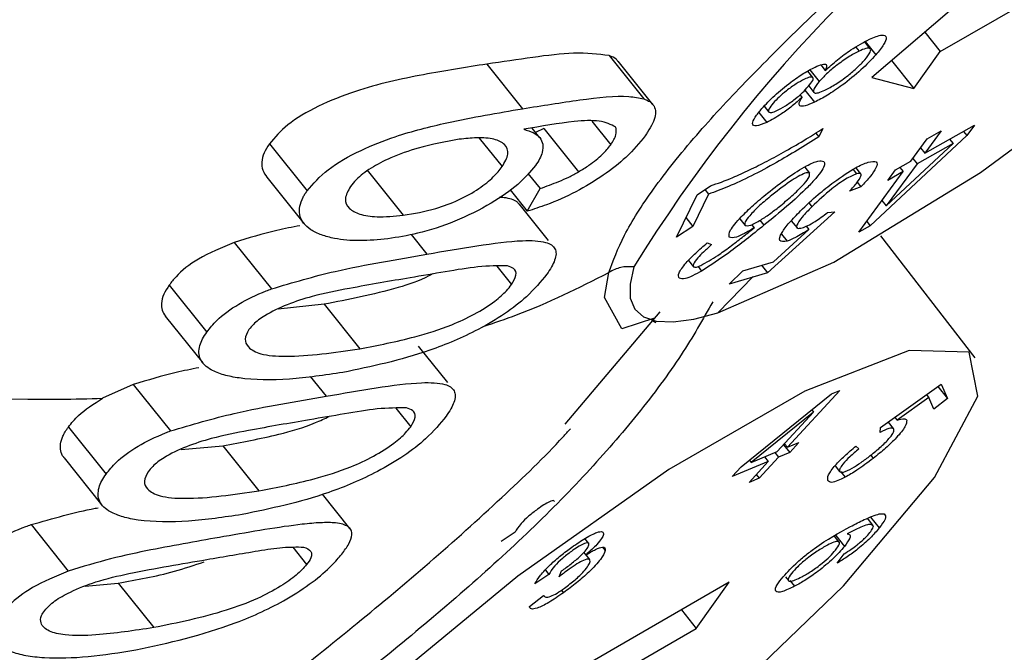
# Model space of a CAD drawing. Header units: millimetres. Extents: x 0 to 420, y 0 to 297.
# Tile 17 of 75: x 153.208 to 153.742, y 104.641 to 104.984. Entities that reach past the tile are written whole.
import ezdxf

# ---------------------------------------------------------------- set-up
doc = ezdxf.new("R2010")
doc.units = ezdxf.units.MM

msp = doc.modelspace()

# ---------------------------------------------------------------- linework, layer by layer
at = {"color": 7, "linetype": 'Continuous', "lineweight": 25}
for p, q in [((153.70701, 104.96718), (153.85904, 105.05494)), ((153.739, 105.01225), (153.66993, 104.95316)), ((153.6986, 104.97768), (153.70701, 104.96718)), ((153.66911, 104.96865), (153.66608, 104.97243)), ((153.6664, 104.97262), (153.67212, 104.96549)), ((153.66128, 104.96966), (153.66306, 104.96744)), ((153.6928, 104.94715), (153.70701, 104.96718)), ((153.46115, 104.96041), (153.48054, 104.9362)), ((153.52745, 104.96505), (153.54626, 104.94156)), ((153.55119, 104.9385), (153.53242, 104.96193)), ((153.68064, 104.96232), (153.6928, 104.94715)), ((153.63797, 104.95306), (153.63515, 104.95658)), ((153.63636, 104.95724), (153.64141, 104.95094)), ((153.64219, 104.95993), (153.64465, 104.95686)), ((153.66993, 104.95316), (153.6928, 104.94715)), ((153.63359, 104.94627), (153.63882, 104.93974)), ((153.63571, 104.94854), (153.63847, 104.94509)), ((153.63095, 104.94377), (153.63207, 104.94237)), ((153.6087, 104.93422), (153.61302, 104.92882)), ((153.61154, 104.93756), (153.61405, 104.93442)), ((153.51813, 104.92941), (153.52835, 104.91666)), ((153.4899, 104.92046), (153.48568, 104.92573)), ((153.49206, 104.92556), (153.48755, 104.92339)), ((153.49206, 104.92556), (153.51093, 104.902)), ((153.63953, 104.92303), (153.64121, 104.92093)), ((153.64339, 104.92544), (153.64121, 104.92093)), ((153.69871, 104.9121), (153.72564, 104.92732)), ((153.70761, 104.92426), (153.69871, 104.9121)), ((153.7, 104.91995), (153.70761, 104.92426)), ((153.71961, 104.92392), (153.72146, 104.92161)), ((153.72564, 104.92732), (153.72146, 104.92161)), ((153.45702, 104.92031), (153.46944, 104.90479)), ((153.72146, 104.92161), (153.66904, 104.8727)), ((153.67778, 104.88351), (153.71397, 104.91738)), ((153.6911, 104.90779), (153.7, 104.91995)), ((153.71397, 104.91738), (153.69453, 104.90639)), ((153.71213, 104.91968), (153.71397, 104.91738)), ((153.34327, 104.91718), (153.36368, 104.89169)), ((153.69638, 104.91501), (153.69871, 104.9121)), ((153.6827, 104.90305), (153.6911, 104.90779)), ((153.6922, 104.9093), (153.69453, 104.90639)), ((153.39617, 104.90295), (153.41583, 104.8784)), ((153.63356, 104.90459), (153.63616, 104.90133)), ((153.65976, 104.90331), (153.66168, 104.90091)), ((153.664, 104.90086), (153.66128, 104.90426)), ((153.66282, 104.86918), (153.68692, 104.90208)), ((153.69453, 104.90639), (153.67778, 104.88351)), ((153.67853, 104.89734), (153.6827, 104.90305)), ((153.68692, 104.90208), (153.67853, 104.89734)), ((153.68507, 104.90439), (153.68692, 104.90208)), ((153.34183, 104.89901), (153.36211, 104.87369)), ((153.48347, 104.90106), (153.48999, 104.89292)), ((153.66198, 104.89629), (153.664, 104.89377)), ((153.47378, 104.89226), (153.4831, 104.88061)), ((153.4831, 104.88061), (153.48999, 104.89292)), ((153.57513, 104.88957), (153.58237, 104.89436)), ((153.57937, 104.89238), (153.58137, 104.88987)), ((153.664, 104.89377), (153.65788, 104.8915)), ((153.564, 104.86647), (153.57513, 104.88957)), ((153.58137, 104.88987), (153.57295, 104.87238)), ((153.67545, 104.88642), (153.67778, 104.88351)), ((153.49462, 104.86471), (153.47873, 104.88455)), ((153.64981, 104.88035), (153.61343, 104.84712)), ((153.63587, 104.88503), (153.63743, 104.88308)), ((153.64591, 104.87987), (153.64981, 104.88035)), ((153.56914, 104.87714), (153.57295, 104.87238)), ((153.59832, 104.87657), (153.60125, 104.87291)), ((153.60925, 104.8757), (153.61143, 104.87297)), ((153.62624, 104.87548), (153.62936, 104.87159)), ((153.66714, 104.87508), (153.66904, 104.8727)), ((153.57295, 104.87238), (153.564, 104.86647)), ((153.60471, 104.87335), (153.60611, 104.8716)), ((153.61667, 104.85323), (153.63586, 104.87066)), ((153.63439, 104.8725), (153.63586, 104.87066)), ((153.66904, 104.8727), (153.66282, 104.86918)), ((153.42009, 104.868), (153.42861, 104.85735)), ((153.62098, 104.86814), (153.62396, 104.86442)), ((153.72601, 104.80112), (153.67488, 104.86735)), ((153.32411, 104.8637), (153.34429, 104.8385)), ((153.58066, 104.8635), (153.58305, 104.8625)), ((153.57053, 104.85393), (153.57327, 104.8505)), ((153.46655, 104.85077), (153.47453, 104.84082)), ((153.57567, 104.85064), (153.57765, 104.84817)), ((153.59251, 104.84101), (153.5999, 104.84833)), ((153.5999, 104.84833), (153.61667, 104.85323)), ((153.61008, 104.8513), (153.61343, 104.84712)), ((153.58647, 104.82546), (153.60554, 104.84521)), ((153.61343, 104.84712), (153.59251, 104.84101)), ((153.28891, 104.84057), (153.30933, 104.81509)), ((153.37288, 104.83017), (153.34806, 104.82753)), ((153.37288, 104.83017), (153.39224, 104.806)), ((153.2868, 104.82369), (153.30712, 104.79832)), ((153.50359, 104.7651), (153.55509, 104.82604)), ((153.55092, 104.82126), (153.55287, 104.82029)), ((153.43995, 104.78766), (153.42405, 104.80751)), ((153.36539, 104.79099), (153.37394, 104.78031)), ((153.26944, 104.78665), (153.25277, 104.77918)), ((153.26944, 104.78665), (153.28962, 104.76146)), ((153.67468, 104.76323), (153.7075, 104.78683)), ((153.70565, 104.7855), (153.71089, 104.77897)), ((153.7075, 104.78683), (153.71089, 104.77897)), ((153.59915, 104.74201), (153.64799, 104.78149)), ((153.6525, 104.7834), (153.62422, 104.75258)), ((153.64799, 104.78149), (153.6525, 104.7834)), ((153.70082, 104.77953), (153.68363, 104.76724)), ((153.69955, 104.78111), (153.70082, 104.77953)), ((153.70354, 104.77322), (153.70082, 104.77953)), ((153.71089, 104.77897), (153.70354, 104.77322)), ((153.41188, 104.77373), (153.41986, 104.76377)), ((153.63836, 104.77168), (153.60458, 104.74429)), ((153.61869, 104.75025), (153.63836, 104.77168)), ((153.63737, 104.77291), (153.63836, 104.77168)), ((153.6824, 104.76878), (153.68363, 104.76724)), ((153.23421, 104.76357), (153.25465, 104.73804)), ((153.67453, 104.76068), (153.67468, 104.76323)), ((153.68168, 104.76276), (153.67889, 104.76625)), ((153.29533, 104.75144), (153.31798, 104.75342)), ((153.31798, 104.75342), (153.33757, 104.72896)), ((153.62209, 104.75395), (153.62541, 104.7498)), ((153.62264, 104.75455), (153.62422, 104.75258)), ((153.62422, 104.75258), (153.63031, 104.75515)), ((153.63031, 104.75515), (153.62541, 104.7498)), ((153.66134, 104.75327), (153.6629, 104.75176)), ((153.23196, 104.74685), (153.25245, 104.72128)), ((153.60458, 104.74429), (153.61869, 104.75025)), ((153.61931, 104.74723), (153.60887, 104.73585)), ((153.61182, 104.74735), (153.61378, 104.7449)), ((153.61735, 104.74968), (153.61931, 104.74723)), ((153.62541, 104.7498), (153.61931, 104.74723)), ((153.66932, 104.74825), (153.67068, 104.74655)), ((153.61378, 104.7449), (153.59424, 104.73666)), ((153.59424, 104.73666), (153.59915, 104.74201)), ((153.60334, 104.73351), (153.61378, 104.7449)), ((153.60356, 104.74557), (153.60458, 104.74429)), ((153.64997, 104.74249), (153.65238, 104.73948)), ((153.60887, 104.73585), (153.60334, 104.73351)), ((153.60729, 104.73782), (153.60887, 104.73585)), ((153.65299, 104.73938), (153.65545, 104.73632)), ((153.38693, 104.70855), (153.37196, 104.72725)), ((153.66917, 104.71477), (153.67394, 104.70882)), ((153.21396, 104.71062), (153.23412, 104.68544)), ((153.67053, 104.71038), (153.66757, 104.71408)), ((153.47648, 104.70647), (153.46888, 104.70146)), ((153.6522, 104.70119), (153.64968, 104.70433)), ((153.65038, 104.70476), (153.65515, 104.6988)), ((153.51641, 104.70048), (153.51431, 104.7031)), ((153.35587, 104.69836), (153.36342, 104.68894)), ((153.5137, 104.69557), (153.51483, 104.69416)), ((153.51707, 104.69166), (153.51499, 104.69426)), ((153.52394, 104.69838), (153.52538, 104.69658)), ((153.65116, 104.68976), (153.65486, 104.69476)), ((153.49482, 104.68357), (153.48722, 104.67856)), ((153.49289, 104.68598), (153.49482, 104.68357)), ((153.50035, 104.68231), (153.50172, 104.68556)), ((153.2434, 104.6773), (153.26124, 104.67895)), ((153.26124, 104.67895), (153.28057, 104.65481)), ((153.59252, 104.67935), (153.44049, 104.59159)), ((153.57475, 104.65431), (153.59252, 104.67935)), ((153.62311, 104.68231), (153.6247, 104.68033)), ((153.62548, 104.68039), (153.62805, 104.67718)), ((153.4842, 104.66627), (153.49197, 104.67221)), ((153.49195, 104.67219), (153.49218, 104.6719)), ((153.50166, 104.67514), (153.50279, 104.67373)), ((153.56665, 104.66442), (153.57475, 104.65431)), ((153.42272, 104.56655), (153.57475, 104.65431))]:
    msp.add_line(p, q, dxfattribs=at)
at = {"color": 7, "linetype": 'Continuous', "lineweight": 25, "flags": 128}
for points in [[(153.58647, 104.82546), (153.64942, 104.85304), (153.7288, 104.90156), (153.8143, 104.96472), (153.89483, 105.03432), (153.95995, 105.10134), (154.0012, 105.15708), (154.01323, 105.1943), (153.99448, 105.20818), (153.94738, 105.19692), (153.87805, 105.16198), (153.79548, 105.10789)], [(153.54095, 104.85044), (153.5388, 104.84107), (153.53895, 104.83338), (153.5414, 104.82745), (153.54611, 104.82332), (153.55306, 104.82105), (153.56216, 104.82065), (153.57333, 104.82212), (153.58647, 104.82546)], [(153.70384, 104.73623), (153.72751, 104.78023), (153.72274, 104.80415), (153.6901, 104.8051), (153.63353, 104.78298), (153.55986, 104.74045), (153.47797, 104.68264), (153.39773, 104.61652), (153.32883, 104.55007), (153.27958, 104.4913), (153.25591, 104.44731), (153.26068, 104.42339), (153.29332, 104.42243), (153.34988, 104.44455), (153.42356, 104.48708), (153.50545, 104.54489), (153.58568, 104.61101), (153.65458, 104.67746), (153.70384, 104.73623)]]:
    msp.add_lwpolyline(points, dxfattribs=at)
at = {"color": 8, "linetype": 'Continuous', "lineweight": 25, "flags": 128}
msp.add_lwpolyline([(153.55203, 104.8226), (153.53432, 104.8168), (153.5249, 104.83374), (153.52727, 104.8474), (153.52727, 104.8474), (153.52727, 104.8474)], dxfattribs=at)
at = {"color": 7, "linetype": 'Continuous', "lineweight": 25}
msp.add_arc((154.22484, 104.42886), 0.80339, 122.30543, 148.34786, dxfattribs=at)
msp.add_ellipse((152.80216, 105.51956), major_axis=(-0.87306, 1.44204), ratio=0.580786, start_param=2.292531, end_param=4.118184, dxfattribs=at)
for points, knots in [([(152.02938, 105.46105), (152.04608, 105.4407), (152.13963, 105.32673), (152.33352, 105.13895), (152.62809, 104.93831), (152.93327, 104.80956), (153.14468, 104.77625), (153.24514, 104.77897), (153.25277, 104.77918)], [0, 0, 0, 0, 0.054693, 0.306435, 0.548185, 0.77416, 0.982837, 1, 1, 1, 1]), ([(153.52733, 104.84738), (153.52969, 104.85385), (153.53448, 104.86699), (153.55068, 104.89241), (153.5731, 104.9205), (153.60099, 104.95066), (153.63269, 104.98216), (153.66828, 105.01605), (153.70375, 105.04959), (153.73754, 105.08211), (153.76312, 105.10745), (153.77766, 105.12248), (153.78227, 105.12726)], [0, 0, 0, 0, 0.1086603, 0.2208836, 0.3366854, 0.4411276, 0.5481455, 0.659265, 0.7728218, 0.8637439, 0.9567115, 1, 1, 1, 1]), ([(153.6686, 104.97389), (153.67108, 104.97491), (153.67603, 104.97694), (153.67833, 104.97538), (153.67688, 104.97129), (153.67371, 104.96742), (153.67212, 104.96549)], [0, 0, 0, 0, 0.279882, 0.559401, 0.779446, 1, 1, 1, 1]), ([(153.64465, 104.95686), (153.64682, 104.95883), (153.65117, 104.96278), (153.66014, 104.96943), (153.66539, 104.9722), (153.6686, 104.97389)], [0, 0, 0, 0, 0.280712, 0.561106, 1, 1, 1, 1]), ([(153.52745, 104.96505), (153.5215, 104.9658), (153.51036, 104.9672), (153.48613, 104.96411), (153.46954, 104.96165), (153.46115, 104.96041)], [0, 0, 0, 0, 0.361538, 0.67678, 1, 1, 1, 1]), ([(153.67212, 104.96549), (153.66961, 104.96278), (153.66461, 104.95738), (153.65457, 104.94929), (153.64561, 104.9432), (153.64108, 104.94089), (153.63882, 104.93974)], [0, 0, 0, 0, 0.279838, 0.559037, 0.779357, 1, 1, 1, 1]), ([(153.66306, 104.96744), (153.66117, 104.96647), (153.65741, 104.96453), (153.65091, 104.95987), (153.64519, 104.95503), (153.64267, 104.9523), (153.64141, 104.95094)], [0, 0, 0, 0, 0.280229, 0.559774, 0.779818, 1, 1, 1, 1]), ([(153.66607, 104.96267), (153.66728, 104.96421), (153.66971, 104.96729), (153.66927, 104.96912), (153.6669, 104.96911), (153.66434, 104.968), (153.66306, 104.96744)], [0, 0, 0, 0, 0.279378, 0.558839, 0.779161, 1, 1, 1, 1]), ([(153.46115, 104.96041), (153.44991, 104.95867), (153.42732, 104.95515), (153.39477, 104.94803), (153.36928, 104.93784), (153.35236, 104.92785), (153.34623, 104.92065), (153.34327, 104.91718)], [0, 0, 0, 0, 0.269325, 0.5418553, 0.6977838, 0.8544214, 1, 1, 1, 1]), ([(153.53224, 104.96179), (153.53197, 104.96222), (153.53107, 104.96368), (153.52895, 104.96448), (153.52745, 104.96505)], [0, 0, 0, 0, 0.292226, 1, 1, 1, 1]), ([(153.63916, 104.95878), (153.64052, 104.95936), (153.64323, 104.96051), (153.64607, 104.96051), (153.64519, 104.95824), (153.64465, 104.95686)], [0, 0, 0, 0, 0.281065, 0.561676, 1, 1, 1, 1]), ([(153.64453, 104.94628), (153.64641, 104.94727), (153.65017, 104.94925), (153.65661, 104.95376), (153.66226, 104.95859), (153.6648, 104.96131), (153.66607, 104.96267)], [0, 0, 0, 0, 0.280309, 0.559579, 0.779824, 1, 1, 1, 1]), ([(153.61033, 104.93632), (153.61248, 104.93865), (153.61678, 104.94332), (153.62542, 104.95033), (153.63325, 104.95574), (153.63719, 104.95777), (153.63916, 104.95878)], [0, 0, 0, 0, 0.279965, 0.559162, 0.779487, 1, 1, 1, 1]), ([(153.63345, 104.95224), (153.63196, 104.95146), (153.629, 104.94992), (153.62392, 104.94624), (153.61945, 104.94247), (153.61748, 104.94034), (153.61649, 104.93927)], [0, 0, 0, 0, 0.28022, 0.559984, 0.779923, 1, 1, 1, 1]), ([(153.6355, 104.94826), (153.63646, 104.94946), (153.63838, 104.95188), (153.63814, 104.95338), (153.63643, 104.95351), (153.63444, 104.95266), (153.63345, 104.95224)], [0, 0, 0, 0, 0.279304, 0.5586484, 0.7792625, 1, 1, 1, 1]), ([(153.64141, 104.95094), (153.64021, 104.94942), (153.63782, 104.94637), (153.63836, 104.94462), (153.64071, 104.94463), (153.64325, 104.94573), (153.64453, 104.94628)], [0, 0, 0, 0, 0.279196, 0.558648, 0.779139, 1, 1, 1, 1]), ([(153.61841, 104.93519), (153.6199, 104.93596), (153.62287, 104.93749), (153.62804, 104.94118), (153.63253, 104.94502), (153.63451, 104.94718), (153.6355, 104.94826)], [0, 0, 0, 0, 0.2803192, 0.5597191, 0.7796641, 1, 1, 1, 1]), ([(153.48054, 104.9362), (153.49107, 104.9379), (153.51222, 104.94131), (153.53509, 104.94382), (153.54368, 104.94208), (153.54626, 104.94156)], [0, 0, 0, 0, 0.409674, 0.822564, 1, 1, 1, 1]), ([(153.54626, 104.94156), (153.54719, 104.9412), (153.54906, 104.94047), (153.55126, 104.9387), (153.55267, 104.93615), (153.55262, 104.93255), (153.55124, 104.92832), (153.549, 104.92451), (153.54744, 104.9222), (153.54701, 104.92156)], [0, 0, 0, 0, 0.123165, 0.2474, 0.41548, 0.588422, 0.759142, 0.933849, 1, 1, 1, 1]), ([(153.63207, 104.94237), (153.63033, 104.94081), (153.62685, 104.93768), (153.61975, 104.93236), (153.61557, 104.93016), (153.61302, 104.92882)], [0, 0, 0, 0, 0.28099, 0.561298, 1, 1, 1, 1]), ([(153.61649, 104.93927), (153.61555, 104.93807), (153.61365, 104.93568), (153.61385, 104.93415), (153.61546, 104.93395), (153.61743, 104.93478), (153.61841, 104.93519)], [0, 0, 0, 0, 0.27933, 0.558817, 0.77946, 1, 1, 1, 1]), ([(153.63882, 104.93974), (153.63704, 104.93896), (153.63349, 104.93742), (153.63065, 104.9374), (153.63021, 104.93918), (153.63145, 104.94131), (153.63207, 104.94237)], [0, 0, 0, 0, 0.2803613, 0.5598637, 0.7798004, 1, 1, 1, 1]), ([(153.36368, 104.89169), (153.36704, 104.89557), (153.37377, 104.90336), (153.39172, 104.91355), (153.41413, 104.9225), (153.44507, 104.93024), (153.46712, 104.93394), (153.48054, 104.9362)], [0, 0, 0, 0, 0.162447, 0.326489, 0.470171, 0.677644, 1, 1, 1, 1]), ([(153.61302, 104.92882), (153.6109, 104.92796), (153.60666, 104.92624), (153.60475, 104.92766), (153.6062, 104.93131), (153.60895, 104.93465), (153.61033, 104.93632)], [0, 0, 0, 0, 0.279792, 0.559213, 0.77936, 1, 1, 1, 1]), ([(153.53109, 104.9262), (153.52849, 104.92758), (153.52349, 104.93022), (153.50583, 104.92938), (153.49067, 104.92671), (153.48123, 104.92504)], [0, 0, 0, 0, 0.289217, 0.556822, 1, 1, 1, 1]), ([(153.48123, 104.92504), (153.48302, 104.9245), (153.48665, 104.92339), (153.49015, 104.92069), (153.49176, 104.91705), (153.49148, 104.9131), (153.48998, 104.90912), (153.48833, 104.90661), (153.4875, 104.90535)], [0, 0, 0, 0, 0.181587, 0.367473, 0.549789, 0.7391, 0.868292, 1, 1, 1, 1]), ([(153.52835, 104.91666), (153.52897, 104.9176), (153.53022, 104.91949), (153.53161, 104.9229), (153.5313, 104.92489), (153.53109, 104.9262)], [0, 0, 0, 0, 0.2508138, 0.502325, 1, 1, 1, 1]), ([(153.62337, 104.91334), (153.62699, 104.91543), (153.63347, 104.91916), (153.64036, 104.92352), (153.64339, 104.92544)], [0, 0, 0, 0, 0.559941, 1, 1, 1, 1]), ([(153.44623, 104.91965), (153.43884, 104.91832), (153.42658, 104.91611), (153.4097, 104.91016), (153.39794, 104.90415), (153.39081, 104.89859), (153.38817, 104.89521), (153.3872, 104.89398)], [0, 0, 0, 0, 0.329759, 0.54658, 0.722423, 0.898551, 1, 1, 1, 1]), ([(153.46944, 104.90479), (153.47082, 104.90717), (153.47358, 104.91193), (153.47144, 104.91697), (153.46552, 104.92005), (153.45657, 104.92076), (153.44941, 104.91999), (153.44623, 104.91965)], [0, 0, 0, 0, 0.215551, 0.432722, 0.628199, 0.835023, 1, 1, 1, 1]), ([(153.54701, 104.92156), (153.54392, 104.91771), (153.5384, 104.91081), (153.52461, 104.89992), (153.50951, 104.89086), (153.49521, 104.88447), (153.48656, 104.88172), (153.4831, 104.88061)], [0, 0, 0, 0, 0.255236, 0.45737, 0.659458, 0.863786, 1, 1, 1, 1]), ([(153.64121, 104.92093), (153.63341, 104.91609), (153.62054, 104.9081), (153.60452, 104.89965), (153.59194, 104.89367), (153.58489, 104.89114), (153.58137, 104.88987)], [0, 0, 0, 0, 0.339674, 0.559814, 0.779966, 1, 1, 1, 1]), ([(153.34327, 104.91718), (153.3422, 104.91551), (153.34003, 104.91212), (153.3389, 104.90726), (153.33933, 104.90277), (153.34103, 104.90027), (153.34187, 104.89904)], [0, 0, 0, 0, 0.250093, 0.506766, 0.757532, 1, 1, 1, 1]), ([(153.51093, 104.902), (153.51283, 104.90318), (153.51765, 104.90617), (153.5241, 104.91137), (153.52696, 104.91493), (153.52835, 104.91666)], [0, 0, 0, 0, 0.250584, 0.635324, 1, 1, 1, 1]), ([(153.58237, 104.89436), (153.5863, 104.89572), (153.59279, 104.89797), (153.60353, 104.90294), (153.61306, 104.90766), (153.61993, 104.91145), (153.62337, 104.91334)], [0, 0, 0, 0, 0.339709, 0.559806, 0.779908, 1, 1, 1, 1]), ([(153.64387, 104.90763), (153.64413, 104.90712), (153.64466, 104.9061), (153.64307, 104.90282), (153.63977, 104.89853), (153.63054, 104.88867), (153.61992, 104.87994), (153.61143, 104.87297)], [0, 0, 0, 0, 0.125295, 0.250533, 0.375899, 0.501263, 1, 1, 1, 1]), ([(153.61341, 104.89048), (153.61702, 104.89329), (153.62423, 104.89892), (153.6341, 104.90523), (153.64131, 104.90847), (153.64301, 104.90791), (153.64387, 104.90763)], [0, 0, 0, 0, 0.2804739, 0.5603085, 0.7801439, 1, 1, 1, 1]), ([(153.64935, 104.89641), (153.65351, 104.89935), (153.66096, 104.90462), (153.66586, 104.90641), (153.66803, 104.90721)], [0, 0, 0, 0, 0.55865, 1, 1, 1, 1]), ([(153.66803, 104.90721), (153.66974, 104.90754), (153.67315, 104.90819), (153.67285, 104.90479), (153.66947, 104.89967), (153.66583, 104.89573), (153.664, 104.89377)], [0, 0, 0, 0, 0.2798493, 0.558975, 0.7792715, 1, 1, 1, 1]), ([(153.4875, 104.90535), (153.48468, 104.90198), (153.47902, 104.89521), (153.46321, 104.88431), (153.4442, 104.87476), (153.42455, 104.86838), (153.41279, 104.8665), (153.40747, 104.86566)], [0, 0, 0, 0, 0.192656, 0.386775, 0.60737, 0.822566, 1, 1, 1, 1]), ([(153.41583, 104.8784), (153.42167, 104.87938), (153.43147, 104.88102), (153.44599, 104.8865), (153.45701, 104.89264), (153.46492, 104.89907), (153.46799, 104.90296), (153.46944, 104.90479)], [0, 0, 0, 0, 0.2824741, 0.4738578, 0.6660076, 0.8420974, 1, 1, 1, 1]), ([(153.48999, 104.89292), (153.49341, 104.89415), (153.4986, 104.896), (153.50569, 104.89912), (153.50917, 104.90103), (153.51093, 104.902)], [0, 0, 0, 0, 0.488606, 0.740928, 1, 1, 1, 1]), ([(153.63616, 104.90133), (153.63568, 104.90147), (153.6347, 104.90176), (153.63103, 104.90008), (153.62481, 104.89644), (153.61946, 104.89225), (153.6157, 104.88931)], [0, 0, 0, 0, 0.18671, 0.373656, 0.561039, 1, 1, 1, 1]), ([(153.62054, 104.88375), (153.6229, 104.88574), (153.62761, 104.88971), (153.63318, 104.89527), (153.63639, 104.89956), (153.63624, 104.90074), (153.63616, 104.90133)], [0, 0, 0, 0, 0.280674, 0.560799, 0.780632, 1, 1, 1, 1]), ([(153.63126, 104.8808), (153.63437, 104.88378), (153.63993, 104.88911), (153.64647, 104.89418), (153.64935, 104.89641)], [0, 0, 0, 0, 0.559817, 1, 1, 1, 1]), ([(153.66168, 104.90091), (153.65984, 104.90013), (153.65613, 104.89855), (153.64654, 104.89165), (153.64088, 104.88633), (153.63743, 104.88308)], [0, 0, 0, 0, 0.279178, 0.559873, 1, 1, 1, 1]), ([(153.65788, 104.8915), (153.6593, 104.89306), (153.66213, 104.89617), (153.66432, 104.89964), (153.66419, 104.90137), (153.66252, 104.90107), (153.66168, 104.90091)], [0, 0, 0, 0, 0.280838, 0.560301, 0.780125, 1, 1, 1, 1]), ([(153.40747, 104.86566), (153.40232, 104.86517), (153.39184, 104.86419), (153.37999, 104.86535), (153.37131, 104.8676), (153.36546, 104.87035), (153.36134, 104.8741), (153.35939, 104.87848), (153.35948, 104.88331), (153.36086, 104.88715), (153.36251, 104.88998), (153.36329, 104.89112), (153.36368, 104.89169)], [0, 0, 0, 0, 0.164546, 0.334996, 0.437461, 0.542304, 0.644906, 0.751369, 0.84286, 0.93735, 0.968631, 1, 1, 1, 1]), ([(153.3872, 104.89398), (153.38593, 104.89173), (153.38339, 104.8872), (153.38586, 104.88199), (153.3921, 104.87867), (153.40209, 104.87713), (153.41092, 104.87795), (153.41583, 104.8784)], [0, 0, 0, 0, 0.1937031, 0.3892852, 0.5601799, 0.7552948, 1, 1, 1, 1]), ([(153.47859, 104.88443), (153.47828, 104.88486), (153.47744, 104.88603), (153.47461, 104.88712), (153.47143, 104.88798), (153.46874, 104.88802), (153.46778, 104.88804)], [0, 0, 0, 0, 0.184806, 0.500509, 0.823129, 1, 1, 1, 1]), ([(153.59259, 104.86649), (153.59247, 104.86756), (153.59223, 104.8697), (153.59824, 104.87685), (153.60556, 104.88396), (153.61079, 104.8883), (153.61341, 104.89048)], [0, 0, 0, 0, 0.278463, 0.558168, 0.778871, 1, 1, 1, 1]), ([(153.6157, 104.88931), (153.61344, 104.88743), (153.60892, 104.88368), (153.60371, 104.87842), (153.60079, 104.87442), (153.60109, 104.87342), (153.60125, 104.87291)], [0, 0, 0, 0, 0.280905, 0.560484, 0.780341, 1, 1, 1, 1]), ([(153.60125, 104.87291), (153.60204, 104.87277), (153.60362, 104.87249), (153.60933, 104.87555), (153.61516, 104.87949), (153.61874, 104.88233), (153.62054, 104.88375)], [0, 0, 0, 0, 0.278639, 0.558228, 0.778901, 1, 1, 1, 1]), ([(153.62396, 104.86442), (153.62228, 104.86421), (153.6189, 104.86378), (153.62048, 104.86834), (153.62489, 104.87428), (153.62914, 104.87862), (153.63126, 104.8808)], [0, 0, 0, 0, 0.2788634, 0.5584321, 0.7790316, 1, 1, 1, 1]), ([(153.63743, 104.88308), (153.63554, 104.88114), (153.63177, 104.87728), (153.62894, 104.87302), (153.62913, 104.87099), (153.63116, 104.87139), (153.63217, 104.87159)], [0, 0, 0, 0, 0.28071, 0.559961, 0.779786, 1, 1, 1, 1]), ([(153.63217, 104.87159), (153.63313, 104.87194), (153.63506, 104.87264), (153.63982, 104.87536), (153.6436, 104.87816), (153.64591, 104.87987)], [0, 0, 0, 0, 0.280643, 0.561141, 1, 1, 1, 1]), ([(153.35978, 104.87278), (153.35562, 104.87196), (153.34386, 104.86966), (153.33187, 104.86604), (153.32411, 104.8637)], [0, 0, 0, 0, 0.353845, 1, 1, 1, 1]), ([(153.5772, 104.85121), (153.58018, 104.85285), (153.5851, 104.85558), (153.593, 104.86131), (153.59959, 104.86637), (153.60393, 104.86985), (153.60611, 104.8716)], [0, 0, 0, 0, 0.338083, 0.55852, 0.779225, 1, 1, 1, 1]), ([(153.61143, 104.87297), (153.60504, 104.86782), (153.59365, 104.85863), (153.58253, 104.85136), (153.57765, 104.84817)], [0, 0, 0, 0, 0.5612401, 1, 1, 1, 1]), ([(153.60611, 104.8716), (153.6043, 104.87051), (153.60068, 104.86833), (153.59531, 104.86592), (153.59362, 104.86628), (153.59259, 104.86649)], [0, 0, 0, 0, 0.280992, 0.561529, 1, 1, 1, 1]), ([(153.63586, 104.87066), (153.63327, 104.86904), (153.62864, 104.86615), (153.62539, 104.86495), (153.62396, 104.86442)], [0, 0, 0, 0, 0.559941, 1, 1, 1, 1]), ([(153.42861, 104.85735), (153.43781, 104.85893), (153.45642, 104.86211), (153.47606, 104.86475), (153.48755, 104.86472), (153.49282, 104.86395), (153.4964, 104.86245), (153.49827, 104.86034), (153.49893, 104.85756), (153.49809, 104.85415), (153.49642, 104.85044), (153.4946, 104.84777), (153.49369, 104.84642)], [0, 0, 0, 0, 0.233667, 0.4727843, 0.553623, 0.6362608, 0.6971499, 0.7598529, 0.8207261, 0.8834854, 0.9412724, 1, 1, 1, 1]), ([(153.32411, 104.8637), (153.31729, 104.86086), (153.30442, 104.85552), (153.2938, 104.84687), (153.29007, 104.84207), (153.28891, 104.84057)], [0, 0, 0, 0, 0.437918, 0.825179, 1, 1, 1, 1]), ([(153.56543, 104.84433), (153.56514, 104.84508), (153.56456, 104.84659), (153.5685, 104.85202), (153.57427, 104.85793), (153.57853, 104.86164), (153.58066, 104.8635)], [0, 0, 0, 0, 0.27972, 0.558826, 0.779196, 1, 1, 1, 1]), ([(153.58305, 104.8625), (153.58151, 104.86113), (153.57876, 104.85868), (153.57659, 104.85638), (153.57563, 104.85537)], [0, 0, 0, 0, 0.560593, 1, 1, 1, 1]), ([(153.34429, 104.8385), (153.3559, 104.84193), (153.37629, 104.84793), (153.40449, 104.85315), (153.42053, 104.85594), (153.42861, 104.85735)], [0, 0, 0, 0, 0.3961747, 0.695582, 1, 1, 1, 1]), ([(153.57563, 104.85537), (153.57461, 104.85407), (153.57279, 104.85175), (153.57313, 104.85088), (153.57327, 104.8505)], [0, 0, 0, 0, 0.559251, 1, 1, 1, 1]), ([(153.47234, 104.85098), (153.46727, 104.85099), (153.45749, 104.851), (153.43865, 104.84776), (153.42596, 104.84561), (153.41957, 104.84452)], [0, 0, 0, 0, 0.349246, 0.672678, 1, 1, 1, 1]), ([(153.47453, 104.84082), (153.47559, 104.84262), (153.47772, 104.84625), (153.47633, 104.84957), (153.47355, 104.85056), (153.47234, 104.85098)], [0, 0, 0, 0, 0.359865, 0.722752, 1, 1, 1, 1]), ([(153.54095, 104.85044), (153.53851, 104.85053), (153.53363, 104.8507), (153.52943, 104.84849), (153.52733, 104.84739)], [0, 0, 0, 0, 0.5000001, 1, 1, 1, 1]), ([(153.57765, 104.84817), (153.57429, 104.84638), (153.56827, 104.84318), (153.5663, 104.84398), (153.56543, 104.84433)], [0, 0, 0, 0, 0.558772, 1, 1, 1, 1]), ([(153.57327, 104.8505), (153.57369, 104.85034), (153.57445, 104.85004), (153.57636, 104.85085), (153.5772, 104.85121)], [0, 0, 0, 0, 0.5596022, 1, 1, 1, 1]), ([(153.41957, 104.84452), (153.40875, 104.84268), (153.39165, 104.83977), (153.36884, 104.83534), (153.35278, 104.83021), (153.34154, 104.82484), (153.33495, 104.81991), (153.33291, 104.81735), (153.33214, 104.81639)], [0, 0, 0, 0, 0.363064, 0.573696, 0.712238, 0.850776, 0.944396, 1, 1, 1, 1]), ([(153.43167, 104.84658), (153.43102, 104.84622), (153.42508, 104.84291), (153.40442, 104.83629), (153.38603, 104.83272), (153.37288, 104.83017)], [0, 0, 0, 0, 0.033975, 0.309632, 1, 1, 1, 1]), ([(153.49369, 104.84642), (153.49042, 104.84243), (153.48477, 104.83552), (153.47116, 104.82479), (153.45299, 104.81417), (153.4226, 104.80137), (153.39858, 104.79638), (153.38305, 104.79315)], [0, 0, 0, 0, 0.163877, 0.283736, 0.404184, 0.614967, 1, 1, 1, 1]), ([(153.28891, 104.84057), (153.28782, 104.83889), (153.28562, 104.83547), (153.28448, 104.83086), (153.28476, 104.82684), (153.28614, 104.82474), (153.28683, 104.82371)], [0, 0, 0, 0, 0.274109, 0.555075, 0.779292, 1, 1, 1, 1]), ([(153.30933, 104.81509), (153.31101, 104.81721), (153.31512, 104.82239), (153.32586, 104.83034), (153.33711, 104.8357), (153.34336, 104.83814), (153.34429, 104.8385)], [0, 0, 0, 0, 0.246965, 0.602531, 0.940506, 1, 1, 1, 1]), ([(153.39224, 104.806), (153.40214, 104.80793), (153.41847, 104.81112), (153.43944, 104.81761), (153.45455, 104.82458), (153.465, 104.83122), (153.47149, 104.83688), (153.47368, 104.83971), (153.47453, 104.84082)], [0, 0, 0, 0, 0.342132, 0.564187, 0.699387, 0.834961, 0.935675, 1, 1, 1, 1]), ([(153.58368, 104.83153), (153.57829, 104.82201), (153.56709, 104.80226), (153.54383, 104.7709), (153.5156, 104.73829), (153.48299, 104.70544), (153.44655, 104.67247), (153.40804, 104.64033), (153.36912, 104.60939), (153.33215, 104.58054), (153.29824, 104.55394), (153.26925, 104.53034), (153.24567, 104.51004), (153.22825, 104.49396), (153.21764, 104.48342), (153.2132, 104.47845), (153.2141, 104.47943), (153.21427, 104.47962)], [0, 0, 0, 0, 0.062086, 0.12889, 0.193993, 0.261026, 0.329512, 0.40029, 0.471019, 0.543977, 0.615381, 0.688897, 0.760766, 0.834742, 0.907495, 0.982408, 1, 1, 1, 1]), ([(153.33214, 104.81639), (153.3312, 104.81461), (153.32929, 104.81104), (153.33172, 104.80634), (153.33862, 104.80253), (153.35937, 104.80116), (153.37846, 104.80397), (153.39224, 104.806)], [0, 0, 0, 0, 0.104985, 0.210442, 0.351834, 0.531927, 1, 1, 1, 1]), ([(153.38305, 104.79315), (153.37331, 104.79172), (153.35359, 104.78882), (153.33175, 104.78903), (153.31833, 104.79169), (153.31207, 104.79411), (153.30797, 104.79708), (153.30564, 104.80016), (153.30481, 104.80379), (153.30535, 104.80757), (153.30685, 104.81138), (153.30849, 104.81384), (153.30933, 104.81509)], [0, 0, 0, 0, 0.23906, 0.483826, 0.570024, 0.658181, 0.716813, 0.776994, 0.835674, 0.896108, 0.947661, 1, 1, 1, 1]), ([(153.30505, 104.79572), (153.30091, 104.79491), (153.28917, 104.79261), (153.27719, 104.78899), (153.26944, 104.78665)], [0, 0, 0, 0, 0.352801, 1, 1, 1, 1]), ([(153.37394, 104.78031), (153.38314, 104.78188), (153.40175, 104.78507), (153.42138, 104.7877), (153.43288, 104.78768), (153.43815, 104.78691), (153.44172, 104.78541), (153.44359, 104.78329), (153.44426, 104.78051), (153.44342, 104.77711), (153.44175, 104.7734), (153.43993, 104.77073), (153.43902, 104.76938)], [0, 0, 0, 0, 0.233667, 0.472784, 0.553623, 0.636261, 0.69715, 0.759853, 0.820726, 0.883485, 0.941272, 1, 1, 1, 1]), ([(153.23421, 104.76357), (153.23587, 104.76569), (153.24011, 104.77109), (153.24799, 104.77612), (153.25278, 104.77917)], [0, 0, 0, 0, 0.3925309, 1, 1, 1, 1]), ([(153.28962, 104.76146), (153.30123, 104.76488), (153.32162, 104.77089), (153.34982, 104.7761), (153.36586, 104.7789), (153.37394, 104.78031)], [0, 0, 0, 0, 0.396175, 0.695582, 1, 1, 1, 1]), ([(153.41767, 104.77394), (153.41259, 104.77394), (153.40282, 104.77395), (153.38398, 104.77072), (153.37129, 104.76856), (153.3649, 104.76748)], [0, 0, 0, 0, 0.349246, 0.672678, 1, 1, 1, 1]), ([(153.41986, 104.76377), (153.42092, 104.76558), (153.42305, 104.76921), (153.42166, 104.77253), (153.41888, 104.77351), (153.41767, 104.77394)], [0, 0, 0, 0, 0.359865, 0.722752, 1, 1, 1, 1]), ([(153.31798, 104.75342), (153.32802, 104.7553), (153.34446, 104.75838), (153.36406, 104.76384), (153.37319, 104.76815), (153.37564, 104.76931)], [0, 0, 0, 0, 0.534792, 0.875095, 1, 1, 1, 1]), ([(153.43902, 104.76938), (153.43575, 104.76539), (153.4301, 104.75848), (153.41649, 104.74774), (153.39832, 104.73713), (153.36792, 104.72432), (153.3439, 104.71933), (153.32838, 104.71611)], [0, 0, 0, 0, 0.163877, 0.283736, 0.404184, 0.614967, 1, 1, 1, 1]), ([(153.68363, 104.76724), (153.68509, 104.76769), (153.68769, 104.76848), (153.68849, 104.76768), (153.68884, 104.76732)], [0, 0, 0, 0, 0.559813, 1, 1, 1, 1]), ([(153.23201, 104.74689), (153.2319, 104.74699), (153.23079, 104.74807), (153.22994, 104.75059), (153.22976, 104.75441), (153.23087, 104.75796), (153.23246, 104.76104), (153.23362, 104.76273), (153.23421, 104.76357)], [0, 0, 0, 0, 0.025134, 0.260443, 0.489074, 0.723826, 0.861455, 1, 1, 1, 1]), ([(153.24883, 104.54243), (153.25747, 104.54971), (153.27601, 104.56535), (153.3104, 104.59281), (153.34939, 104.62372), (153.38975, 104.6561), (153.43067, 104.69019), (153.46833, 104.72418), (153.49408, 104.74875), (153.50514, 104.76115), (153.50644, 104.7626)], [0, 0, 0, 0, 0.1306031, 0.28043, 0.4241176, 0.57209, 0.7101244, 0.8526215, 0.9826677, 1, 1, 1, 1]), ([(153.3649, 104.76748), (153.35408, 104.76564), (153.33698, 104.76273), (153.31417, 104.7583), (153.29811, 104.75317), (153.28687, 104.74779), (153.28028, 104.74287), (153.27823, 104.7403), (153.27747, 104.73935)], [0, 0, 0, 0, 0.363064, 0.573696, 0.712238, 0.850776, 0.944396, 1, 1, 1, 1]), ([(153.33757, 104.72896), (153.34747, 104.73089), (153.3638, 104.73407), (153.38476, 104.74057), (153.39988, 104.74754), (153.41033, 104.75418), (153.41682, 104.75984), (153.419, 104.76267), (153.41986, 104.76377)], [0, 0, 0, 0, 0.342132, 0.564187, 0.699387, 0.834961, 0.935675, 1, 1, 1, 1]), ([(153.66912, 104.74808), (153.67117, 104.74973), (153.67526, 104.75303), (153.67979, 104.75772), (153.68199, 104.76102), (153.68189, 104.76203), (153.68184, 104.76253)], [0, 0, 0, 0, 0.280467, 0.559488, 0.779498, 1, 1, 1, 1]), ([(153.68884, 104.76732), (153.68882, 104.76631), (153.68878, 104.76428), (153.68393, 104.7583), (153.67758, 104.7521), (153.67298, 104.7484), (153.67068, 104.74655)], [0, 0, 0, 0, 0.279543, 0.559113, 0.779353, 1, 1, 1, 1]), ([(153.68184, 104.76253), (153.6812, 104.7629), (153.68006, 104.76356), (153.67622, 104.76156), (153.67453, 104.76068)], [0, 0, 0, 0, 0.55888, 1, 1, 1, 1]), ([(153.25465, 104.73804), (153.25634, 104.74017), (153.26044, 104.74534), (153.27119, 104.75329), (153.28244, 104.75865), (153.28868, 104.76109), (153.28962, 104.76146)], [0, 0, 0, 0, 0.246965, 0.602531, 0.940506, 1, 1, 1, 1]), ([(153.64606, 104.73454), (153.64598, 104.73541), (153.6458, 104.73714), (153.64948, 104.74226), (153.65502, 104.74796), (153.65923, 104.7515), (153.66134, 104.75327)], [0, 0, 0, 0, 0.2801945, 0.5593963, 0.7795229, 1, 1, 1, 1]), ([(153.6629, 104.75176), (153.66123, 104.75034), (153.65789, 104.74749), (153.6542, 104.74361), (153.65229, 104.74079), (153.65235, 104.73991), (153.65238, 104.73948)], [0, 0, 0, 0, 0.280638, 0.559879, 0.779846, 1, 1, 1, 1]), ([(153.65238, 104.73948), (153.65291, 104.73917), (153.65396, 104.73856), (153.65883, 104.74088), (153.66409, 104.74425), (153.66744, 104.7468), (153.66912, 104.74808)], [0, 0, 0, 0, 0.278962, 0.558487, 0.779008, 1, 1, 1, 1]), ([(153.67068, 104.74655), (153.66766, 104.74427), (153.66228, 104.7402), (153.65753, 104.7375), (153.65545, 104.73632)], [0, 0, 0, 0, 0.559654, 1, 1, 1, 1]), ([(153.32838, 104.71611), (153.31864, 104.71467), (153.29892, 104.71178), (153.27708, 104.71199), (153.26366, 104.71465), (153.2574, 104.71707), (153.2533, 104.72003), (153.25097, 104.72311), (153.25014, 104.72675), (153.25067, 104.73053), (153.25217, 104.73433), (153.25382, 104.7368), (153.25465, 104.73804)], [0, 0, 0, 0, 0.2390597, 0.4838262, 0.5700245, 0.6581809, 0.716813, 0.7769942, 0.8356743, 0.8961076, 0.9476614, 1, 1, 1, 1]), ([(153.27747, 104.73935), (153.27652, 104.73756), (153.27462, 104.73399), (153.27705, 104.7293), (153.28395, 104.72548), (153.3047, 104.72412), (153.32378, 104.72693), (153.33757, 104.72896)], [0, 0, 0, 0, 0.104985, 0.210442, 0.351834, 0.531927, 1, 1, 1, 1]), ([(153.65545, 104.73632), (153.65268, 104.73503), (153.64773, 104.73274), (153.64657, 104.73399), (153.64606, 104.73454)], [0, 0, 0, 0, 0.558357, 1, 1, 1, 1]), ([(153.21396, 104.71062), (153.22574, 104.714), (153.2381, 104.71754), (153.24982, 104.71969), (153.25036, 104.71979)], [0, 0, 0, 0, 0.953327, 1, 1, 1, 1]), ([(153.49783, 104.72318), (153.49778, 104.72335), (153.49762, 104.72394), (153.49541, 104.7232), (153.49215, 104.72146), (153.48981, 104.71984), (153.48865, 104.71902)], [0, 0, 0, 0, 0.14129, 0.474328, 0.736937, 1, 1, 1, 1]), ([(153.48865, 104.71902), (153.48698, 104.71776), (153.48365, 104.71525), (153.47857, 104.71025), (153.47727, 104.7079), (153.47648, 104.70647)], [0, 0, 0, 0, 0.280407, 0.560283, 1, 1, 1, 1]), ([(153.65828, 104.70958), (153.66086, 104.7109), (153.66511, 104.71308), (153.67035, 104.71533), (153.67425, 104.71665), (153.67583, 104.71657), (153.67661, 104.71653)], [0, 0, 0, 0, 0.3402087, 0.5603503, 0.7803352, 1, 1, 1, 1]), ([(153.67661, 104.71653), (153.67719, 104.71583), (153.67822, 104.71457), (153.67525, 104.71058), (153.67394, 104.70882)], [0, 0, 0, 0, 0.5583946, 1, 1, 1, 1]), ([(153.17821, 104.68818), (153.17996, 104.69022), (153.18423, 104.69523), (153.19525, 104.70287), (153.20669, 104.70796), (153.21302, 104.71028), (153.21396, 104.71062)], [0, 0, 0, 0, 0.245815, 0.602126, 0.940931, 1, 1, 1, 1]), ([(153.38251, 104.69462), (153.38389, 104.69651), (153.3867, 104.70036), (153.38824, 104.70471), (153.38772, 104.7077), (153.38608, 104.70965), (153.38314, 104.7109), (153.37842, 104.71177), (153.37113, 104.71181), (153.35851, 104.71068), (153.341, 104.70802), (153.32609, 104.70543), (153.31858, 104.70413)], [0, 0, 0, 0, 0.087782, 0.178533, 0.237614, 0.298393, 0.357458, 0.417828, 0.518626, 0.622038, 0.809392, 1, 1, 1, 1]), ([(153.62096, 104.6813), (153.62329, 104.68394), (153.62678, 104.68791), (153.63357, 104.69373), (153.64419, 104.70192), (153.65202, 104.70618), (153.65828, 104.70958)], [0, 0, 0, 0, 0.24943, 0.375188, 0.500928, 1, 1, 1, 1]), ([(153.67076, 104.70991), (153.67015, 104.71037), (153.66914, 104.71113), (153.66501, 104.7097), (153.66097, 104.70788), (153.65803, 104.70637), (153.65655, 104.70561)], [0, 0, 0, 0, 0.338155, 0.558537, 0.77921, 1, 1, 1, 1]), ([(153.66891, 104.70636), (153.66954, 104.70722), (153.67068, 104.70874), (153.67073, 104.70956), (153.67076, 104.70991)], [0, 0, 0, 0, 0.559809, 1, 1, 1, 1]), ([(153.31858, 104.70413), (153.3056, 104.70186), (153.28584, 104.69841), (153.25689, 104.69237), (153.24181, 104.68778), (153.23412, 104.68544)], [0, 0, 0, 0, 0.4839791, 0.7371444, 1, 1, 1, 1]), ([(153.50729, 104.69846), (153.50982, 104.70021), (153.51489, 104.70369), (153.52079, 104.70661), (153.52416, 104.70716), (153.52433, 104.70594), (153.52442, 104.70533)], [0, 0, 0, 0, 0.280184, 0.559882, 0.780027, 1, 1, 1, 1]), ([(153.52442, 104.70533), (153.52416, 104.70463), (153.52365, 104.70325), (153.52054, 104.69937), (153.51699, 104.69613), (153.51483, 104.69416)], [0, 0, 0, 0, 0.280507, 0.561036, 1, 1, 1, 1]), ([(153.67394, 104.70882), (153.67242, 104.70705), (153.6694, 104.70351), (153.66288, 104.69774), (153.65649, 104.693), (153.65294, 104.69084), (153.65116, 104.68976)], [0, 0, 0, 0, 0.2800964, 0.5592668, 0.7794119, 1, 1, 1, 1]), ([(153.65655, 104.70561), (153.65712, 104.70551), (153.65826, 104.70529), (153.65825, 104.70322), (153.65633, 104.70048), (153.65515, 104.6988)], [0, 0, 0, 0, 0.2807002, 0.5611968, 1, 1, 1, 1]), ([(153.66195, 104.69964), (153.66352, 104.70097), (153.66633, 104.70334), (153.66812, 104.70544), (153.66891, 104.70636)], [0, 0, 0, 0, 0.55915, 1, 1, 1, 1]), ([(153.30922, 104.6917), (153.31871, 104.69334), (153.33307, 104.69583), (153.35107, 104.69863), (153.35813, 104.69853), (153.36173, 104.69848)], [0, 0, 0, 0, 0.488808, 0.739915, 1, 1, 1, 1]), ([(153.36173, 104.69848), (153.36338, 104.69784), (153.36631, 104.69671), (153.36627, 104.69304), (153.36432, 104.69023), (153.36342, 104.68894)], [0, 0, 0, 0, 0.4142, 0.731444, 1, 1, 1, 1]), ([(153.48722, 104.67856), (153.48805, 104.67999), (153.4897, 104.68285), (153.49502, 104.68851), (153.50124, 104.69397), (153.50527, 104.69697), (153.50729, 104.69846)], [0, 0, 0, 0, 0.280169, 0.559389, 0.779523, 1, 1, 1, 1]), ([(153.50294, 104.68641), (153.50468, 104.68771), (153.50817, 104.69032), (153.51278, 104.69438), (153.5159, 104.69787), (153.51631, 104.69908), (153.51651, 104.69969)], [0, 0, 0, 0, 0.2806792, 0.5609939, 0.7799956, 1, 1, 1, 1]), ([(153.51651, 104.69969), (153.51646, 104.70015), (153.51635, 104.70108), (153.51379, 104.70034), (153.51048, 104.69856), (153.50815, 104.69694), (153.50699, 104.69612)], [0, 0, 0, 0, 0.279548, 0.558964, 0.779292, 1, 1, 1, 1]), ([(153.51483, 104.69416), (153.51667, 104.69529), (153.52037, 104.69754), (153.52388, 104.69866), (153.52548, 104.69821), (153.52541, 104.69712), (153.52538, 104.69658)], [0, 0, 0, 0, 0.279827, 0.559097, 0.77936, 1, 1, 1, 1]), ([(153.64587, 104.69952), (153.64405, 104.69849), (153.64042, 104.69642), (153.63456, 104.69217), (153.62948, 104.68775), (153.62736, 104.68535), (153.62631, 104.68416)], [0, 0, 0, 0, 0.280327, 0.560105, 0.780144, 1, 1, 1, 1]), ([(153.65515, 104.6988), (153.65325, 104.69666), (153.64946, 104.69237), (153.64135, 104.68567), (153.63394, 104.68045), (153.63002, 104.67827), (153.62805, 104.67718)], [0, 0, 0, 0, 0.279148, 0.558782, 0.779158, 1, 1, 1, 1]), ([(153.65032, 104.69688), (153.65118, 104.6981), (153.6529, 104.70055), (153.65204, 104.70176), (153.64952, 104.70133), (153.64709, 104.70012), (153.64587, 104.69952)], [0, 0, 0, 0, 0.279236, 0.558839, 0.779205, 1, 1, 1, 1]), ([(153.65486, 104.69476), (153.65615, 104.69556), (153.65844, 104.697), (153.66088, 104.69884), (153.66195, 104.69964)], [0, 0, 0, 0, 0.560593, 1, 1, 1, 1]), ([(153.27084, 104.64265), (153.28864, 104.64656), (153.3153, 104.65242), (153.34937, 104.66775), (153.36694, 104.6794), (153.37678, 104.68785), (153.38084, 104.69264), (153.38251, 104.69462)], [0, 0, 0, 0, 0.441676, 0.661387, 0.787084, 0.912, 1, 1, 1, 1]), ([(153.50699, 104.69612), (153.50532, 104.69486), (153.50199, 104.69235), (153.49691, 104.68735), (153.49561, 104.685), (153.49482, 104.68357)], [0, 0, 0, 0, 0.280407, 0.560283, 1, 1, 1, 1]), ([(153.52538, 104.69658), (153.52477, 104.69513), (153.52355, 104.69222), (153.51715, 104.68545), (153.50994, 104.67904), (153.50517, 104.6755), (153.50279, 104.67373)], [0, 0, 0, 0, 0.27923, 0.558883, 0.779245, 1, 1, 1, 1]), ([(153.63197, 104.68238), (153.63367, 104.68332), (153.63707, 104.68521), (153.64267, 104.68933), (153.64743, 104.69352), (153.64936, 104.69576), (153.65032, 104.69688)], [0, 0, 0, 0, 0.280639, 0.559805, 0.779807, 1, 1, 1, 1]), ([(153.22137, 104.66409), (153.22302, 104.66584), (153.22631, 104.66935), (153.23627, 104.67483), (153.25021, 104.68038), (153.27629, 104.68623), (153.29551, 104.68942), (153.30922, 104.6917)], [0, 0, 0, 0, 0.10432, 0.209386, 0.355757, 0.540746, 1, 1, 1, 1]), ([(153.26124, 104.67895), (153.27129, 104.68071), (153.28654, 104.68337), (153.3025, 104.68868), (153.30794, 104.69049)], [0, 0, 0, 0, 0.659105, 1, 1, 1, 1]), ([(153.36342, 104.68894), (153.36172, 104.68706), (153.35832, 104.68327), (153.34872, 104.67664), (153.33549, 104.66961), (153.31171, 104.66106), (153.29346, 104.6574), (153.28057, 104.65481)], [0, 0, 0, 0, 0.112321, 0.225651, 0.367653, 0.553324, 1, 1, 1, 1]), ([(153.50331, 104.67624), (153.50525, 104.67771), (153.50914, 104.68065), (153.51366, 104.68511), (153.5165, 104.68861), (153.51697, 104.68996), (153.5172, 104.69063)], [0, 0, 0, 0, 0.279588, 0.559273, 0.779517, 1, 1, 1, 1]), ([(153.5172, 104.69063), (153.51716, 104.69121), (153.51706, 104.69237), (153.51405, 104.69156), (153.5101, 104.6895), (153.50726, 104.68753), (153.50584, 104.68655)], [0, 0, 0, 0, 0.2798069, 0.5592045, 0.7793486, 1, 1, 1, 1]), ([(153.23412, 104.68544), (153.2273, 104.6826), (153.21439, 104.67723), (153.20365, 104.66879), (153.19979, 104.66414), (153.1986, 104.66272)], [0, 0, 0, 0, 0.437322, 0.827773, 1, 1, 1, 1]), ([(153.50584, 104.68655), (153.50481, 104.68578), (153.50297, 104.68441), (153.50115, 104.68295), (153.50035, 104.68231)], [0, 0, 0, 0, 0.55975, 1, 1, 1, 1]), ([(153.50172, 104.68556), (153.50194, 104.68571), (153.50235, 104.68599), (153.50276, 104.68628), (153.50294, 104.68641)], [0, 0, 0, 0, 0.560003, 1, 1, 1, 1]), ([(153.62631, 104.68416), (153.62549, 104.68294), (153.62386, 104.68051), (153.6253, 104.67972), (153.62821, 104.68049), (153.63072, 104.68175), (153.63197, 104.68238)], [0, 0, 0, 0, 0.278487, 0.558097, 0.778782, 1, 1, 1, 1]), ([(153.62805, 104.67718), (153.62568, 104.67606), (153.62095, 104.67382), (153.61746, 104.67389), (153.61756, 104.67665), (153.61983, 104.67974), (153.62096, 104.6813)], [0, 0, 0, 0, 0.280241, 0.559737, 0.779678, 1, 1, 1, 1]), ([(153.50279, 104.67373), (153.50005, 104.67184), (153.49457, 104.66805), (153.48843, 104.66517), (153.48485, 104.66458), (153.48442, 104.66571), (153.4842, 104.66627)], [0, 0, 0, 0, 0.280044, 0.559398, 0.779555, 1, 1, 1, 1]), ([(153.49197, 104.67221), (153.49226, 104.67184), (153.49285, 104.6711), (153.4953, 104.67143), (153.49913, 104.67336), (153.50192, 104.67528), (153.50331, 104.67624)], [0, 0, 0, 0, 0.2808608, 0.5602222, 0.7799612, 1, 1, 1, 1]), ([(153.1986, 104.66272), (153.19746, 104.66109), (153.19514, 104.6578), (153.19381, 104.65339), (153.19401, 104.64957), (153.19569, 104.64651), (153.1986, 104.64391), (153.20359, 104.64148), (153.211, 104.63948), (153.2248, 104.638), (153.24494, 104.6386), (153.26214, 104.64129), (153.27084, 104.64265)], [0, 0, 0, 0, 0.0715411, 0.1448623, 0.2025171, 0.2619518, 0.3195806, 0.3786257, 0.4757104, 0.5754272, 0.7852266, 1, 1, 1, 1]), ([(153.28057, 104.65481), (153.26999, 104.65319), (153.25333, 104.65064), (153.23367, 104.65017), (153.22322, 104.65253), (153.21898, 104.65648), (153.21908, 104.66072), (153.22074, 104.66316), (153.22137, 104.66409)], [0, 0, 0, 0, 0.36361, 0.572513, 0.711095, 0.849978, 0.94315, 1, 1, 1, 1])]:
    msp.add_open_spline(points, degree=3, knots=knots, dxfattribs=at)
at = {"color": 8, "linetype": 'Continuous', "lineweight": 25}
msp.add_open_spline([(153.45912, 104.81807), (153.46522, 104.8201), (153.48912, 104.82805), (153.51101, 104.83913), (153.52731, 104.84737)], degree=3, knots=[0, 0, 0, 0, 0.255195, 1, 1, 1, 1], dxfattribs=at)

doc.saveas('drawing.dxf')
